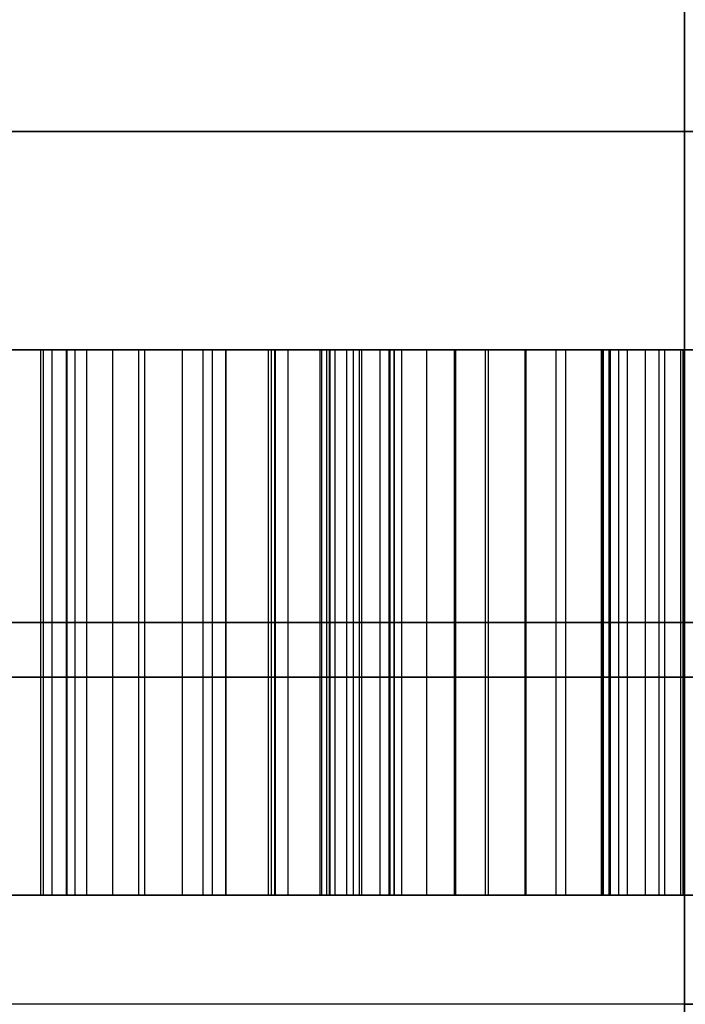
# Model space of a CAD drawing. Header units: millimetres. Extents: x -105 to 152, y -114 to 65.
# Tile 135 of 256: x 118.271 to 118.576, y -96.2 to -95.749. Entities that reach past the tile are written whole.
import ezdxf

# ---------------------------------------------------------------- set-up
doc = ezdxf.new("R2010")
doc.units = ezdxf.units.MM
doc.layers.add('Layer 01', color=7, linetype='Continuous', true_color=0x000000)

msp = doc.modelspace()

# ---------------------------------------------------------------- linework, layer by layer
at = {"layer": 'Layer 01'}
for p, q in [((118.57604, -83.4, 6.45), (118.57604, -111.4, 6.45)), ((118.57604, -96.7, 19.75), (118.57604, -93.8, 19.75)), ((118.57604, -96.7, 17.25), (118.57604, -93.8, 17.25)), ((118.57604, -93.9, 31.925), (118.57604, -113.9, 31.925)), ((118.57604, -99.21, 34.35595), (118.57604, -94.9, 34.35595)), ((118.57604, -98.71802, 2.64405), (118.57604, -94.9, 2.64405)), ((118.32604, -96.15, 7.85559), (118.32604, -95.9, 7.85559)), ((118.81941, -95.9, 9.16204), (118.40917, -95.9, 9.16204)), ((118.44309, -95.9, 27.69305), (118.44309, -96.15, 27.69305)), ((118.57604, -96.15, 8.2886), (118.57604, -95.9, 8.2886)), ((118.57604, -95.9, 29.65), (118.57604, -95.9, 27.88708)), ((118.57604, -95.9, 27.66907), (118.57604, -95.9, 25.81)), ((118.57604, -95.9, 22.31), (118.57604, -95.9, 20.75)), ((118.57604, -95.9, 16.25), (118.57604, -95.9, 14.69)), ((118.57604, -95.9, 11.19), (118.57604, -95.9, 9.64727)), ((118.57604, -95.9, 8.67682), (118.57604, -95.9, 8.2886)), ((118.57604, -95.9, 7.42258), (118.57604, -95.9, 7.35)), ((119.07604, -96.025, 8.2886), (118.07604, -96.025, 8.2886)), ((118.57604, -96.025, 7.42258), (118.07604, -96.025, 8.2886)), ((118.44309, -96.025, 27.66907), (118.78594, -96.025, 27.66907)), ((118.44309, -96.025, 27.71702), (118.44309, -96.025, 27.66907)), ((118.57604, -96.025, 7.42258), (119.07604, -96.025, 8.2886)), ((118.28097, -96.15, 9.16204), (118.40917, -96.15, 9.16204)), ((118.82604, -96.15, 7.85559), (118.32604, -96.15, 7.85559)), ((118.39443, -96.15, 28.31934), (118.57595, -96.15, 28.31934)), ((118.57604, -96.15, 8.2886), (118.57604, -96.15, 7.42258))]:
    msp.add_line(p, q, dxfattribs=at)
at = {"layer": 'Layer 01', "extrusion": (-1.07998e-16, 1, -3.78956e-15)}
msp.add_arc((-118.57604, 18.5, -95.8), 11.25, 270, 90, dxfattribs=at)
at = {"layer": 'Layer 01', "extrusion": (1.07998e-16, -1, 3.78956e-15)}
msp.add_arc((118.57604, 18.5, 95.8), 11.25, 270, 90, dxfattribs=at)
at = {"layer": 'Layer 01', "extrusion": (-1.07998e-16, 1, -3.82355e-15)}
for start, end in [(270, 90), (90, 270)]:
    msp.add_arc((-118.57604, 18.5, -95.9), 11.15, start, end, dxfattribs=at)
at = {"layer": 'Layer 01', "extrusion": (1.07998e-16, -1, 6.31594e-15)}
msp.add_arc((118.57604, 18.5, 95.9), 2.25, 90, 270, dxfattribs=at)
at = {"layer": 'Layer 01', "extrusion": (1.07998e-16, -1, 4.38497e-31)}
msp.add_arc((118.57604, 24.06, 95.9), 1.75, 90, 270, dxfattribs=at)
at = {"layer": 'Layer 01', "extrusion": (1.07998e-16, -1, 4.06024e-15)}
msp.add_arc((118.57604, 12.94, 95.9), 1.75, 90, 270, dxfattribs=at)
at = {"layer": 'Layer 01', "extrusion": (1.07998e-16, -1, -4.06024e-15)}
msp.add_arc((118.57604, 12.94, 95.9), 1.75, 270, 90, dxfattribs=at)
at = {"layer": 'Layer 01', "extrusion": (1.07998e-16, -1, 3.15797e-15)}
msp.add_arc((118.57604, 18.5, 95.9), 2.25, 270, 90, dxfattribs=at)
at = {"layer": 'Layer 01', "extrusion": (1.07998e-16, -1, -4.38497e-31)}
msp.add_arc((118.57604, 24.06, 95.9), 1.75, 270, 90, dxfattribs=at)
at = {"layer": 'Layer 01', "extrusion": (0, 1, 0)}
for centre, radius, start, end in [((-118.57604, 18.5, -96.05), 2.25, 270, 90), ((-118.57604, 24.06, -96.05), 1.75, 270, 90), ((-118.57604, 12.94, -96.05), 1.75, 270, 90), ((-118.57604, 12.94, -96.05), 1.75, 90, 270), ((-118.57604, 18.5, -96.05), 2.25, 90, 270), ((-118.57604, 24.06, -96.05), 1.75, 90, 270), ((-118.57604, 12.94, -96.2), 1.75, 180, 270)]:
    msp.add_arc(centre, radius, start, end, dxfattribs=at)
at = {"layer": 'Layer 01', "extrusion": (6.31594e-15, -1, 1.26319e-14)}
msp.add_arc((118.57604, 18.5, 96.2), 2.25, 90, 180, dxfattribs=at)
at = {"layer": 'Layer 01', "extrusion": (-6.31594e-15, 1, 9.97276e-30)}
msp.add_arc((-118.57604, 18.5, -96.2), 2.25, 270, 0, dxfattribs=at)
at = {"layer": 'Layer 01', "extrusion": (-8.12049e-15, -1, 0)}
msp.add_arc((118.57604, 24.06, 96.2), 1.75, 90, 180, dxfattribs=at)
at = {"layer": 'Layer 01', "extrusion": (0, -1, 0)}
msp.add_arc((118.57604, 12.94, 96.2), 1.75, 90, 180, dxfattribs=at)
at = {"layer": 'Layer 01', "extrusion": (-1.1511e-14, 1, -3.3905e-15)}
for centre, start, end in [((-118.57604, 24.06, -96.2), 270, 0), ((-118.57604, 12.94, -96.2), 270, 0), ((-118.57604, 24.06, -96.2), 90, 180)]:
    msp.add_arc(centre, 1.75, start, end, dxfattribs=at)
at = {"layer": 'Layer 01', "extrusion": (-3.3905e-15, 1, -3.3905e-15)}
msp.add_arc((-118.57604, 12.94, -96.2), 1.75, 90, 180, dxfattribs=at)
at = {"layer": 'Layer 01', "extrusion": (6.31594e-15, 1, -6.31594e-15)}
msp.add_arc((-118.57604, 18.5, -96.2), 2.25, 180, 270, dxfattribs=at)
at = {"layer": 'Layer 01', "extrusion": (9.24137e-15, 1, -3.3905e-15)}
msp.add_arc((-118.57604, 18.5, -96.2), 2.25, 90, 180, dxfattribs=at)
at = {"layer": 'Layer 01', "extrusion": (1.77288e-15, 1, -9.89337e-15)}
msp.add_arc((-118.57604, 24.06, -96.2), 1.75, 180, 270, dxfattribs=at)
at = {"layer": 'Layer 01'}
for points, degree in [([(118.57604, -93.25, 13.69), (118.57604, -99.925, 13.69), (118.57604, -106.6, 13.69)], 2), ([(118.57604, -106.6, 12.19), (118.57604, -99.925, 12.19), (118.57604, -93.25, 12.19)], 2), ([(118.57604, -93.35, 12.14), (118.57604, -95.025, 12.14), (118.57604, -96.7, 12.14)], 2), ([(118.57604, -96.7, 13.74), (118.57604, -95.025, 13.74), (118.57604, -93.35, 13.74)], 2), ([(118.57604, -93.35, 23.26), (118.57604, -95.025, 23.26), (118.57604, -96.7, 23.26)], 2), ([(118.57604, -96.7, 24.86), (118.57604, -95.025, 24.86), (118.57604, -93.35, 24.86)], 2), ([(118.57604, -95.8, 7.25), (118.57604, -95.25, 7.25), (118.57604, -94.7, 7.25)], 2), ([(118.57604, -94.7, 29.75), (118.57604, -95.25, 29.75), (118.57604, -95.8, 29.75)], 2), ([(118.57604, -95.9, 7.35), (118.57604, -95.85, 7.3), (118.57604, -95.8, 7.25)], 2), ([(118.57604, -95.8, 29.75), (118.57604, -95.85, 29.7), (118.57604, -95.9, 29.65)], 2), ([(118.42721, -95.9, 27.83669), (118.32805, -95.9, 27.71139), (118.20704, -95.9, 27.64839), (118.06363, -95.9, 27.64839)], 3), ([(118.0696, -95.9, 28.9903), (118.2048, -95.9, 28.9903), (118.32282, -95.9, 28.93293), (118.42441, -95.9, 28.81821)], 3), ([(118.07604, -95.9, 8.2886), (118.57604, -95.9, 8.2886), (119.07604, -95.9, 8.2886)], 2), ([(118.57604, -95.9, 7.42258), (118.32604, -95.9, 7.85559), (118.07604, -95.9, 8.2886)], 2), ([(118.28095, -95.9, 9.16304), (118.28095, -96.025, 9.16304), (118.28095, -96.15, 9.16304)], 2), ([(118.28236, -96.15, 9.22093), (118.28236, -96.025, 9.22093), (118.28236, -95.9, 9.22093)], 2), ([(118.28236, -96.15, 9.10474), (118.28236, -96.025, 9.10474), (118.28236, -95.9, 9.10474)], 2), ([(118.28636, -96.15, 9.27522), (118.28636, -96.025, 9.27522), (118.28636, -95.9, 9.27522)], 2), ([(118.28636, -96.15, 9.05026), (118.28636, -96.025, 9.05026), (118.28636, -95.9, 9.05026)], 2), ([(118.29297, -96.15, 9.3259), (118.29297, -96.025, 9.3259), (118.29297, -95.9, 9.3259)], 2), ([(118.29297, -96.15, 8.99918), (118.29297, -96.025, 8.99918), (118.29297, -95.9, 8.99918)], 2), ([(118.29316, -96.15, 27.88513), (118.29316, -96.025, 27.88513), (118.29316, -95.9, 27.88513)], 2), ([(118.29691, -96.15, 28.73851), (118.29691, -96.025, 28.73851), (118.29691, -95.9, 28.73851)], 2), ([(118.30219, -96.15, 9.37297), (118.30219, -96.025, 9.37297), (118.30219, -95.9, 9.37297)], 2), ([(118.30219, -96.15, 8.9519), (118.30219, -96.025, 8.9519), (118.30219, -95.9, 8.9519)], 2), ([(118.31421, -96.15, 9.41644), (118.31421, -96.025, 9.41644), (118.31421, -95.9, 9.41644)], 2), ([(118.31421, -96.15, 8.90823), (118.31421, -96.025, 8.90823), (118.31421, -95.9, 8.90823)], 2), ([(118.32883, -96.15, 9.45651), (118.32883, -96.025, 9.45651), (118.32883, -95.9, 9.45651)], 2), ([(118.32883, -96.15, 8.86817), (118.32883, -96.025, 8.86817), (118.32883, -95.9, 8.86817)], 2), ([(118.34606, -96.15, 9.49277), (118.34606, -96.025, 9.49277), (118.34606, -95.9, 9.49277)], 2), ([(118.34606, -96.15, 8.83171), (118.34606, -96.025, 8.83171), (118.34606, -95.9, 8.83171)], 2), ([(118.35555, -96.15, 28.01698), (118.35555, -96.025, 28.01698), (118.35555, -95.9, 28.01698)], 2), ([(118.35983, -96.15, 28.59159), (118.35983, -96.025, 28.59159), (118.35983, -95.9, 28.59159)], 2), ([(118.36589, -96.15, 9.52542), (118.36589, -96.025, 9.52542), (118.36589, -95.9, 9.52542)], 2), ([(118.36609, -96.15, 8.79886), (118.36609, -96.025, 8.79886), (118.36609, -95.9, 8.79886)], 2), ([(118.3854, -96.15, 28.15298), (118.3854, -96.025, 28.15298), (118.3854, -95.9, 28.15298)], 2), ([(118.38682, -96.15, 28.44905), (118.38682, -96.025, 28.44905), (118.38682, -95.9, 28.44905)], 2), ([(118.38833, -96.15, 9.55446), (118.38833, -96.025, 9.55446), (118.38833, -95.9, 9.55446)], 2), ([(118.38873, -96.15, 8.76981), (118.38873, -96.025, 8.76981), (118.38873, -95.9, 8.76981)], 2), ([(118.39453, -96.15, 28.301), (118.39453, -96.025, 28.301), (118.39453, -95.9, 28.301)], 2), ([(118.40916, -96.15, 9.16304), (118.40916, -96.025, 9.16304), (118.40916, -95.9, 9.16304)], 2), ([(118.40996, -96.15, 9.21011), (118.40996, -96.025, 9.21011), (118.40996, -95.9, 9.21011)], 2), ([(118.40996, -96.15, 9.11576), (118.40996, -96.025, 9.11576), (118.40996, -95.9, 9.11576)], 2), ([(118.41216, -96.15, 9.25378), (118.41216, -96.025, 9.25378), (118.41216, -95.9, 9.25378)], 2), ([(118.41216, -96.15, 9.07189), (118.41216, -96.025, 9.07189), (118.41216, -95.9, 9.07189)], 2), ([(118.41337, -96.15, 9.5795), (118.41337, -96.025, 9.5795), (118.41337, -95.9, 9.5795)], 2), ([(118.41377, -96.15, 8.74457), (118.41377, -96.025, 8.74457), (118.41377, -95.9, 8.74457)], 2), ([(118.41597, -96.15, 9.29425), (118.41597, -96.025, 9.29425), (118.41597, -95.9, 9.29425)], 2), ([(118.41597, -96.15, 9.03143), (118.41597, -96.025, 9.03143), (118.41597, -95.9, 9.03143)], 2), ([(118.42138, -96.15, 9.33131), (118.42138, -96.025, 9.33131), (118.42138, -95.9, 9.33131)], 2), ([(118.42138, -96.15, 8.99417), (118.42138, -96.025, 8.99417), (118.42138, -95.9, 8.99417)], 2), ([(118.42441, -96.15, 28.81821), (118.42441, -96.025, 28.81821), (118.42441, -95.9, 28.81821)], 2), ([(118.42441, -95.9, 28.81821), (118.526, -95.9, 28.70348), (118.57604, -95.9, 28.54174), (118.57604, -95.9, 28.33486)], 3), ([(118.42721, -96.15, 27.83669), (118.42721, -96.025, 27.83669), (118.42721, -95.9, 27.83669)], 2), ([(118.57604, -95.9, 28.33486), (118.57604, -95.9, 28.12798), (118.52674, -95.9, 27.96247), (118.42721, -95.9, 27.83669)], 3), ([(118.42819, -96.15, 9.36496), (118.42819, -96.025, 9.36496), (118.42819, -95.9, 9.36496)], 2), ([(118.42819, -96.15, 8.96031), (118.42819, -96.025, 8.96031), (118.42819, -95.9, 8.96031)], 2), ([(118.4366, -96.15, 9.39521), (118.4366, -96.025, 9.39521), (118.4366, -95.9, 9.39521)], 2), ([(118.4366, -96.15, 8.92987), (118.4366, -96.025, 8.92987), (118.4366, -95.9, 8.92987)], 2), ([(118.44081, -96.15, 9.60094), (118.44081, -96.025, 9.60094), (118.44081, -95.9, 9.60094)], 2), ([(118.44121, -96.15, 8.72333), (118.44121, -96.025, 8.72333), (118.44121, -95.9, 8.72333)], 2), ([(118.44309, -95.9, 27.66907), (118.44309, -96.025, 27.66907), (118.44309, -96.15, 27.66907)], 2), ([(118.78594, -95.9, 27.66907), (118.61451, -95.9, 27.66907), (118.44309, -95.9, 27.66907)], 2), ([(118.44309, -96.15, 27.71702), (118.44309, -96.025, 27.71702), (118.44309, -95.9, 27.71702)], 2), ([(118.44309, -95.9, 27.71702), (118.45861, -95.9, 27.7192), (118.48653, -95.9, 27.72525), (118.5185, -95.9, 27.73807), (118.53465, -95.9, 27.74864), (118.54152, -95.9, 27.75422)], 3), ([(118.44309, -95.9, 27.66907), (118.44309, -95.9, 27.69305), (118.44309, -95.9, 27.71702)], 2), ([(118.44662, -96.15, 9.42225), (118.44662, -96.025, 9.42225), (118.44662, -95.9, 9.42225)], 2), ([(118.44662, -96.15, 8.90262), (118.44662, -96.025, 8.90262), (118.44662, -95.9, 8.90262)], 2), ([(118.45804, -96.15, 9.44589), (118.45804, -96.025, 9.44589), (118.45804, -95.9, 9.44589)], 2), ([(118.45804, -96.15, 8.87878), (118.45804, -96.025, 8.87878), (118.45804, -95.9, 8.87878)], 2), ([(118.47066, -96.15, 9.61837), (118.47066, -96.025, 9.61837), (118.47066, -95.9, 9.61837)], 2), ([(118.47106, -96.15, 8.70591), (118.47106, -96.025, 8.70591), (118.47106, -95.9, 8.70591)], 2), ([(118.47126, -96.15, 9.46652), (118.47126, -96.025, 9.46652), (118.47126, -95.9, 9.46652)], 2), ([(118.47126, -96.15, 8.85795), (118.47126, -96.025, 8.85795), (118.47126, -95.9, 8.85795)], 2), ([(118.48488, -96.15, 27.72588), (118.48488, -96.025, 27.72588), (118.48488, -95.9, 27.72588)], 2), ([(118.48628, -96.15, 9.48435), (118.48628, -96.025, 9.48435), (118.48628, -95.9, 9.48435)], 2), ([(118.48628, -96.15, 8.84012), (118.48628, -96.025, 8.84012), (118.48628, -95.9, 8.84012)], 2), ([(118.50311, -96.15, 9.49958), (118.50311, -96.025, 9.49958), (118.50311, -95.9, 9.49958)], 2), ([(118.50311, -96.15, 8.8249), (118.50311, -96.025, 8.8249), (118.50311, -95.9, 8.8249)], 2), ([(118.50311, -96.15, 9.63179), (118.50311, -96.025, 9.63179), (118.50311, -95.9, 9.63179)], 2), ([(118.50351, -96.15, 8.69228), (118.50351, -96.025, 8.69228), (118.50351, -95.9, 8.69228)], 2), ([(118.51721, -96.15, 27.73858), (118.51721, -96.025, 27.73858), (118.51721, -95.9, 27.73858)], 2), ([(118.52174, -96.15, 9.5118), (118.52174, -96.025, 9.5118), (118.52174, -95.9, 9.5118)], 2), ([(118.52174, -96.15, 8.81248), (118.52174, -96.025, 8.81248), (118.52174, -95.9, 8.81248)], 2), ([(118.53797, -96.15, 9.6414), (118.53797, -96.025, 9.6414), (118.53797, -95.9, 9.6414)], 2), ([(118.53832, -96.15, 28.61109), (118.53832, -96.025, 28.61109), (118.53832, -95.9, 28.61109)], 2), ([(118.53837, -96.15, 8.68267), (118.53837, -96.025, 8.68267), (118.53837, -95.9, 8.68267)], 2), ([(118.53895, -96.15, 28.05536), (118.53895, -96.025, 28.05536), (118.53895, -95.9, 28.05536)], 2), ([(118.54152, -96.15, 27.75422), (118.54152, -96.025, 27.75422), (118.54152, -95.9, 27.75422)], 2), ([(118.54152, -95.9, 27.75422), (118.54464, -95.9, 27.75681), (118.54735, -95.9, 27.75982), (118.5499, -95.9, 27.76297)], 3), ([(118.54217, -96.15, 9.52141), (118.54217, -96.025, 9.52141), (118.54217, -95.9, 9.52141)], 2), ([(118.54217, -96.15, 8.80266), (118.54217, -96.025, 8.80266), (118.54217, -95.9, 8.80266)], 2), ([(118.54592, -96.15, 27.75838), (118.54592, -96.025, 27.75838), (118.54592, -95.9, 27.75838)], 2), ([(118.5499, -96.15, 27.76297), (118.5499, -96.025, 27.76297), (118.5499, -95.9, 27.76297)], 2), ([(118.55811, -96.15, 27.77787), (118.55811, -96.025, 27.77787), (118.55811, -95.9, 27.77787)], 2), ([(118.56441, -96.15, 9.52842), (118.56441, -96.025, 9.52842), (118.56441, -95.9, 9.52842)], 2), ([(118.56441, -96.15, 8.79585), (118.56441, -96.025, 8.79585), (118.56441, -95.9, 8.79585)], 2), ([(118.56697, -96.15, 27.80631), (118.56697, -96.025, 27.80631), (118.56697, -95.9, 27.80631)], 2), ([(118.57442, -96.15, 27.8596), (118.57442, -96.025, 27.8596), (118.57442, -95.9, 27.8596)], 2), ([(118.57543, -96.15, 9.64721), (118.57543, -96.025, 9.64721), (118.57543, -95.9, 9.64721)], 2), ([(118.57563, -96.15, 8.67686), (118.57563, -96.025, 8.67686), (118.57563, -95.9, 8.67686)], 2), ([(118.57604, -96.2, 11.19), (118.57604, -96.05, 11.19), (118.57604, -95.9, 11.19)], 2), ([(118.57604, -95.9, 14.69), (118.57604, -96.05, 14.69), (118.57604, -96.2, 14.69)], 2), ([(118.57604, -96.2, 16.25), (118.57604, -96.05, 16.25), (118.57604, -95.9, 16.25)], 2), ([(118.57604, -95.9, 20.75), (118.57604, -96.05, 20.75), (118.57604, -96.2, 20.75)], 2), ([(118.57604, -96.2, 22.31), (118.57604, -96.05, 22.31), (118.57604, -95.9, 22.31)], 2), ([(118.57604, -95.9, 25.81), (118.57604, -96.05, 25.81), (118.57604, -96.2, 25.81)], 2), ([(118.57604, -95.9, 7.42258), (118.57604, -96.025, 7.42258), (118.57604, -96.15, 7.42258)], 2), ([(119.07604, -95.9, 8.2886), (118.82604, -95.9, 7.85559), (118.57604, -95.9, 7.42258)], 2), ([(118.57604, -96.15, 28.33486), (118.57604, -96.025, 28.33486), (118.57604, -95.9, 28.33486)], 2), ([(118.06363, -96.025, 27.64839), (118.20704, -96.025, 27.64839), (118.32805, -96.025, 27.71139), (118.42721, -96.025, 27.83669)], 3), ([(118.42441, -96.025, 28.81821), (118.32282, -96.025, 28.93293), (118.2048, -96.025, 28.9903), (118.0696, -96.025, 28.9903)], 3), ([(118.57604, -96.025, 28.33486), (118.57604, -96.025, 28.54174), (118.526, -96.025, 28.70348), (118.42441, -96.025, 28.81821)], 3), ([(118.42721, -96.025, 27.83669), (118.52674, -96.025, 27.96247), (118.57604, -96.025, 28.12798), (118.57604, -96.025, 28.33486)], 3), ([(118.54152, -96.025, 27.75422), (118.53465, -96.025, 27.74864), (118.5185, -96.025, 27.73807), (118.48653, -96.025, 27.72525), (118.45861, -96.025, 27.7192), (118.44309, -96.025, 27.71702)], 3), ([(118.5499, -96.025, 27.76297), (118.54735, -96.025, 27.75982), (118.54464, -96.025, 27.75681), (118.54152, -96.025, 27.75422)], 3), ([(118.06363, -96.15, 27.64839), (118.20704, -96.15, 27.64839), (118.32805, -96.15, 27.71139), (118.42721, -96.15, 27.83669)], 3), ([(118.42441, -96.15, 28.81821), (118.32282, -96.15, 28.93293), (118.2048, -96.15, 28.9903), (118.0696, -96.15, 28.9903)], 3), ([(118.07604, -96.15, 8.2886), (118.57604, -96.15, 8.2886), (119.07604, -96.15, 8.2886)], 2), ([(118.57604, -96.15, 7.42258), (118.32604, -96.15, 7.85559), (118.07604, -96.15, 8.2886)], 2), ([(118.57604, -96.15, 28.33486), (118.57604, -96.15, 28.54174), (118.526, -96.15, 28.70348), (118.42441, -96.15, 28.81821)], 3), ([(118.42721, -96.15, 27.83669), (118.52674, -96.15, 27.96247), (118.57604, -96.15, 28.12798), (118.57604, -96.15, 28.33486)], 3), ([(118.44309, -96.15, 27.71702), (118.44309, -96.15, 27.69305), (118.44309, -96.15, 27.66907)], 2), ([(118.44309, -96.15, 27.66907), (118.61451, -96.15, 27.66907), (118.78594, -96.15, 27.66907)], 2), ([(118.54152, -96.15, 27.75422), (118.53465, -96.15, 27.74864), (118.5185, -96.15, 27.73807), (118.48653, -96.15, 27.72525), (118.45861, -96.15, 27.7192), (118.44309, -96.15, 27.71702)], 3), ([(118.5499, -96.15, 27.76297), (118.54735, -96.15, 27.75982), (118.54464, -96.15, 27.75681), (118.54152, -96.15, 27.75422)], 3), ([(119.07604, -96.15, 8.2886), (118.82604, -96.15, 7.85559), (118.57604, -96.15, 7.42258)], 2)]:
    msp.add_open_spline(points, degree=degree, dxfattribs=at)
for points, knots in [([(118.29691, -95.9, 28.73851), (118.27647, -95.9, 28.77144), (118.25142, -95.9, 28.8023), (118.19457, -95.9, 28.84992), (118.16269, -95.9, 28.86798), (118.09575, -95.9, 28.8904), (118.05997, -95.9, 28.89532), (118.02478, -95.9, 28.89532)], [-1, -1, -1, -1, -0.645803, -0.645803, -0.321358, -0.321358, 0, 0, 0, 0]), ([(118.04495, -95.9, 27.73302), (118.07031, -95.9, 27.73302), (118.09598, -95.9, 27.73658), (118.14819, -95.9, 27.75236), (118.17487, -95.9, 27.76603), (118.23612, -95.9, 27.81029), (118.26746, -95.9, 27.84652), (118.29316, -95.9, 27.88513)], [-1, -1, -1, -1, -0.750092, -0.750092, -0.461566, -0.461566, 0, 0, 0, 0]), ([(118.61529, -95.9, 9.64922), (118.60198, -95.9, 9.64884), (118.57603, -95.9, 9.6481), (118.53839, -95.9, 9.6422), (118.50321, -95.9, 9.63259), (118.47047, -95.9, 9.61918), (118.44028, -95.9, 9.60155), (118.41277, -95.9, 9.57988), (118.38743, -95.9, 9.55468), (118.36505, -95.9, 9.52538), (118.34516, -95.9, 9.49251), (118.3279, -95.9, 9.45599), (118.31343, -95.9, 9.41583), (118.30136, -95.9, 9.37218), (118.2923, -95.9, 9.32494), (118.28578, -95.9, 9.27416), (118.28174, -95.9, 9.21979), (118.28122, -95.9, 9.18234), (118.28095, -95.9, 9.16304)], [-1, -1, -1, -1, -0.940259, -0.883521, -0.829402, -0.776839, -0.725107, -0.672987, -0.619984, -0.56505, -0.50787, -0.447786, -0.383951, -0.316447, -0.24465, -0.168151, -0.086676, 0, 0, 0, 0]), ([(118.28095, -95.9, 9.16304), (118.28122, -95.9, 9.1436), (118.28173, -95.9, 9.10595), (118.2858, -95.9, 9.05125), (118.29228, -95.9, 9.0002), (118.30138, -95.9, 8.9527), (118.31338, -95.9, 8.90889), (118.32796, -95.9, 8.86865), (118.34514, -95.9, 8.83192), (118.36518, -95.9, 8.7989), (118.38792, -95.9, 8.76967), (118.41303, -95.9, 8.74416), (118.44076, -95.9, 8.72274), (118.4709, -95.9, 8.70513), (118.50356, -95.9, 8.69143), (118.53873, -95.9, 8.68192), (118.57623, -95.9, 8.67597), (118.60205, -95.9, 8.67523), (118.61529, -95.9, 8.67486)], [-1, -1, -1, -1, -0.912941, -0.831371, -0.754469, -0.682557, -0.614932, -0.551255, -0.491051, -0.433602, -0.378621, -0.325538, -0.273731, -0.222127, -0.16958, -0.115596, -0.059294, 0, 0, 0, 0]), ([(118.29316, -95.9, 27.88513), (118.32009, -95.9, 27.92558), (118.34059, -95.9, 27.97065), (118.36979, -95.9, 28.06108), (118.37931, -95.9, 28.10692), (118.39188, -95.9, 28.20197), (118.39453, -95.9, 28.25156), (118.39453, -95.9, 28.301)], [-1, -1, -1, -1, -0.662676, -0.662676, -0.341551, -0.341551, 0, 0, 0, 0]), ([(118.39453, -95.9, 28.301), (118.39453, -95.9, 28.35043), (118.3923, -95.9, 28.39996), (118.38145, -95.9, 28.49717), (118.37293, -95.9, 28.54513), (118.34536, -95.9, 28.64295), (118.32498, -95.9, 28.69327), (118.29691, -95.9, 28.73851)], [-1, -1, -1, -1, -0.673581, -0.673581, -0.353632, -0.353632, 0, 0, 0, 0]), ([(118.40916, -95.9, 9.16304), (118.40932, -95.9, 9.17873), (118.40963, -95.9, 9.209), (118.4118, -95.9, 9.25278), (118.4155, -95.9, 9.29323), (118.42091, -95.9, 9.33033), (118.42757, -95.9, 9.3641), (118.43594, -95.9, 9.39453), (118.4459, -95.9, 9.42162), (118.45729, -95.9, 9.44563), (118.4706, -95.9, 9.46652), (118.48578, -95.9, 9.48454), (118.50262, -95.9, 9.49999), (118.52158, -95.9, 9.5123), (118.54222, -95.9, 9.52197), (118.56461, -95.9, 9.52907), (118.58891, -95.9, 9.53302), (118.60566, -95.9, 9.53356), (118.61429, -95.9, 9.53383)], [-1, -1, -1, -1, -0.901638, -0.810289, -0.725379, -0.647137, -0.575403, -0.509811, -0.449563, -0.39472, -0.343525, -0.294817, -0.24741, -0.200864, -0.153687, -0.104979, -0.054066, 0, 0, 0, 0]), ([(118.61429, -95.9, 8.79024), (118.60565, -95.9, 8.79049), (118.58888, -95.9, 8.79096), (118.56468, -95.9, 8.79535), (118.54213, -95.9, 8.80199), (118.52158, -95.9, 8.81201), (118.50267, -95.9, 8.82449), (118.48578, -95.9, 8.83993), (118.47054, -95.9, 8.85798), (118.4573, -95.9, 8.87906), (118.4459, -95.9, 8.90326), (118.43594, -95.9, 8.93055), (118.42757, -95.9, 8.96118), (118.42091, -95.9, 8.99514), (118.41551, -95.9, 9.03238), (118.41179, -95.9, 9.07296), (118.40963, -95.9, 9.11687), (118.40932, -95.9, 9.14728), (118.40916, -95.9, 9.16304)], [-1, -1, -1, -1, -0.946125, -0.895322, -0.84691, -0.79972, -0.753108, -0.705869, -0.657333, -0.605966, -0.550941, -0.490515, -0.424752, -0.352864, -0.274484, -0.189874, -0.098431, 0, 0, 0, 0]), ([(118.5499, -95.9, 27.76297), (118.55252, -95.9, 27.76607), (118.55548, -95.9, 27.77178), (118.56205, -95.9, 27.78698), (118.56479, -95.9, 27.79662), (118.57089, -95.9, 27.82381), (118.57301, -95.9, 27.84172), (118.57622, -95.9, 27.88223), (118.57679, -95.9, 27.90497), (118.57679, -95.9, 27.92768)], [-0.9512095, -0.9512095, -0.9512095, -0.9512095, -0.8407238, -0.8407238, -0.6755488, -0.6755488, -0.3773131, -0.3773131, 0, 0, 0, 0]), ([(118.02478, -96.025, 28.89532), (118.05997, -96.025, 28.89532), (118.09575, -96.025, 28.8904), (118.16269, -96.025, 28.86798), (118.19457, -96.025, 28.84992), (118.25142, -96.025, 28.8023), (118.27647, -96.025, 28.77144), (118.29691, -96.025, 28.73851)], [0, 0, 0, 0, 0.321358, 0.321358, 0.645803, 0.645803, 1, 1, 1, 1]), ([(118.29316, -96.025, 27.88513), (118.26746, -96.025, 27.84652), (118.23612, -96.025, 27.81029), (118.17487, -96.025, 27.76603), (118.14819, -96.025, 27.75236), (118.09598, -96.025, 27.73658), (118.07031, -96.025, 27.73302), (118.04495, -96.025, 27.73302)], [0, 0, 0, 0, 0.461566, 0.461566, 0.750092, 0.750092, 1, 1, 1, 1]), ([(118.28095, -96.025, 9.16304), (118.28122, -96.025, 9.18234), (118.28174, -96.025, 9.21979), (118.28578, -96.025, 9.27416), (118.2923, -96.025, 9.32494), (118.30136, -96.025, 9.37218), (118.31343, -96.025, 9.41583), (118.3279, -96.025, 9.45599), (118.34516, -96.025, 9.49251), (118.36505, -96.025, 9.52538), (118.38743, -96.025, 9.55468), (118.41277, -96.025, 9.57988), (118.44028, -96.025, 9.60155), (118.47047, -96.025, 9.61918), (118.50321, -96.025, 9.63259), (118.53839, -96.025, 9.6422), (118.57603, -96.025, 9.6481), (118.60198, -96.025, 9.64884), (118.61529, -96.025, 9.64922)], [0, 0, 0, 0, 0.086676, 0.168151, 0.24465, 0.316447, 0.383951, 0.447786, 0.50787, 0.56505, 0.619984, 0.672987, 0.725107, 0.776839, 0.829402, 0.883521, 0.940259, 1, 1, 1, 1]), ([(118.61529, -96.025, 8.67486), (118.60205, -96.025, 8.67523), (118.57623, -96.025, 8.67597), (118.53873, -96.025, 8.68192), (118.50356, -96.025, 8.69143), (118.4709, -96.025, 8.70513), (118.44076, -96.025, 8.72274), (118.41303, -96.025, 8.74416), (118.38792, -96.025, 8.76967), (118.36518, -96.025, 8.7989), (118.34514, -96.025, 8.83192), (118.32796, -96.025, 8.86865), (118.31338, -96.025, 8.90889), (118.30138, -96.025, 8.9527), (118.29228, -96.025, 9.0002), (118.2858, -96.025, 9.05125), (118.28173, -96.025, 9.10595), (118.28122, -96.025, 9.1436), (118.28095, -96.025, 9.16304)], [0, 0, 0, 0, 0.059294, 0.115596, 0.16958, 0.222127, 0.273731, 0.325538, 0.378621, 0.433602, 0.491051, 0.551255, 0.614932, 0.682557, 0.754469, 0.831371, 0.912941, 1, 1, 1, 1]), ([(118.39453, -96.025, 28.301), (118.39453, -96.025, 28.25156), (118.39188, -96.025, 28.20197), (118.37931, -96.025, 28.10692), (118.36979, -96.025, 28.06108), (118.34059, -96.025, 27.97065), (118.32009, -96.025, 27.92558), (118.29316, -96.025, 27.88513)], [0, 0, 0, 0, 0.341551, 0.341551, 0.662676, 0.662676, 1, 1, 1, 1]), ([(118.29691, -96.025, 28.73851), (118.32498, -96.025, 28.69327), (118.34536, -96.025, 28.64295), (118.37293, -96.025, 28.54513), (118.38145, -96.025, 28.49717), (118.3923, -96.025, 28.39996), (118.39453, -96.025, 28.35043), (118.39453, -96.025, 28.301)], [0, 0, 0, 0, 0.353632, 0.353632, 0.673581, 0.673581, 1, 1, 1, 1]), ([(118.61429, -96.025, 9.53383), (118.60566, -96.025, 9.53356), (118.58891, -96.025, 9.53302), (118.56461, -96.025, 9.52907), (118.54222, -96.025, 9.52197), (118.52158, -96.025, 9.5123), (118.50262, -96.025, 9.49999), (118.48578, -96.025, 9.48454), (118.4706, -96.025, 9.46652), (118.45729, -96.025, 9.44563), (118.4459, -96.025, 9.42162), (118.43594, -96.025, 9.39453), (118.42757, -96.025, 9.3641), (118.42091, -96.025, 9.33033), (118.4155, -96.025, 9.29323), (118.4118, -96.025, 9.25278), (118.40963, -96.025, 9.209), (118.40932, -96.025, 9.17873), (118.40916, -96.025, 9.16304)], [0, 0, 0, 0, 0.054066, 0.104979, 0.153687, 0.200864, 0.24741, 0.294817, 0.343525, 0.39472, 0.449563, 0.509811, 0.575403, 0.647137, 0.725379, 0.810289, 0.901638, 1, 1, 1, 1]), ([(118.40916, -96.025, 9.16304), (118.40932, -96.025, 9.14728), (118.40963, -96.025, 9.11687), (118.41179, -96.025, 9.07296), (118.41551, -96.025, 9.03238), (118.42091, -96.025, 8.99514), (118.42757, -96.025, 8.96118), (118.43594, -96.025, 8.93055), (118.4459, -96.025, 8.90326), (118.4573, -96.025, 8.87906), (118.47054, -96.025, 8.85798), (118.48578, -96.025, 8.83993), (118.50267, -96.025, 8.82449), (118.52158, -96.025, 8.81201), (118.54213, -96.025, 8.80199), (118.56468, -96.025, 8.79535), (118.58888, -96.025, 8.79096), (118.60565, -96.025, 8.79049), (118.61429, -96.025, 8.79024)], [0, 0, 0, 0, 0.098431, 0.189874, 0.274484, 0.352864, 0.424752, 0.490515, 0.550941, 0.605966, 0.657333, 0.705869, 0.753108, 0.79972, 0.84691, 0.895322, 0.946125, 1, 1, 1, 1]), ([(118.57679, -96.025, 27.92768), (118.57679, -96.025, 27.90497), (118.57622, -96.025, 27.88223), (118.57301, -96.025, 27.84172), (118.57089, -96.025, 27.82381), (118.56479, -96.025, 27.79662), (118.56205, -96.025, 27.78698), (118.55548, -96.025, 27.77178), (118.55252, -96.025, 27.76607), (118.5499, -96.025, 27.76297)], [0, 0, 0, 0, 0.3773131, 0.3773131, 0.6755488, 0.6755488, 0.8407238, 0.8407238, 0.9512095, 0.9512095, 0.9512095, 0.9512095]), ([(118.02478, -96.15, 28.89532), (118.05997, -96.15, 28.89532), (118.09575, -96.15, 28.8904), (118.16269, -96.15, 28.86798), (118.19457, -96.15, 28.84992), (118.25142, -96.15, 28.8023), (118.27647, -96.15, 28.77144), (118.29691, -96.15, 28.73851)], [0, 0, 0, 0, 0.321358, 0.321358, 0.645803, 0.645803, 1, 1, 1, 1]), ([(118.29316, -96.15, 27.88513), (118.26746, -96.15, 27.84652), (118.23612, -96.15, 27.81029), (118.17487, -96.15, 27.76603), (118.14819, -96.15, 27.75236), (118.09598, -96.15, 27.73658), (118.07031, -96.15, 27.73302), (118.04495, -96.15, 27.73302)], [0, 0, 0, 0, 0.461566, 0.461566, 0.750092, 0.750092, 1, 1, 1, 1]), ([(118.61529, -96.15, 9.64922), (118.60198, -96.15, 9.64884), (118.57603, -96.15, 9.6481), (118.53839, -96.15, 9.6422), (118.50321, -96.15, 9.63259), (118.47047, -96.15, 9.61918), (118.44028, -96.15, 9.60155), (118.41277, -96.15, 9.57988), (118.38743, -96.15, 9.55468), (118.36505, -96.15, 9.52538), (118.34516, -96.15, 9.49251), (118.3279, -96.15, 9.45599), (118.31343, -96.15, 9.41583), (118.30136, -96.15, 9.37218), (118.2923, -96.15, 9.32494), (118.28578, -96.15, 9.27416), (118.28174, -96.15, 9.21979), (118.28122, -96.15, 9.18234), (118.28095, -96.15, 9.16304)], [-1, -1, -1, -1, -0.940259, -0.883521, -0.829402, -0.776839, -0.725107, -0.672987, -0.619984, -0.56505, -0.50787, -0.447786, -0.383951, -0.316447, -0.24465, -0.168151, -0.086676, 0, 0, 0, 0]), ([(118.28095, -96.15, 9.16304), (118.28122, -96.15, 9.1436), (118.28173, -96.15, 9.10595), (118.2858, -96.15, 9.05125), (118.29228, -96.15, 9.0002), (118.30138, -96.15, 8.9527), (118.31338, -96.15, 8.90889), (118.32796, -96.15, 8.86865), (118.34514, -96.15, 8.83192), (118.36518, -96.15, 8.7989), (118.38792, -96.15, 8.76967), (118.41303, -96.15, 8.74416), (118.44076, -96.15, 8.72274), (118.4709, -96.15, 8.70513), (118.50356, -96.15, 8.69143), (118.53873, -96.15, 8.68192), (118.57623, -96.15, 8.67597), (118.60205, -96.15, 8.67523), (118.61529, -96.15, 8.67486)], [-1, -1, -1, -1, -0.912941, -0.831371, -0.754469, -0.682557, -0.614932, -0.551255, -0.491051, -0.433602, -0.378621, -0.325538, -0.273731, -0.222127, -0.16958, -0.115596, -0.059294, 0, 0, 0, 0]), ([(118.39453, -96.15, 28.301), (118.39453, -96.15, 28.25156), (118.39188, -96.15, 28.20197), (118.37931, -96.15, 28.10692), (118.36979, -96.15, 28.06108), (118.34059, -96.15, 27.97065), (118.32009, -96.15, 27.92558), (118.29316, -96.15, 27.88513)], [0, 0, 0, 0, 0.341551, 0.341551, 0.662676, 0.662676, 1, 1, 1, 1]), ([(118.29691, -96.15, 28.73851), (118.32498, -96.15, 28.69327), (118.34536, -96.15, 28.64295), (118.37293, -96.15, 28.54513), (118.38145, -96.15, 28.49717), (118.3923, -96.15, 28.39996), (118.39453, -96.15, 28.35043), (118.39453, -96.15, 28.301)], [0, 0, 0, 0, 0.353632, 0.353632, 0.673581, 0.673581, 1, 1, 1, 1]), ([(118.61429, -96.15, 9.53383), (118.60566, -96.15, 9.53356), (118.58891, -96.15, 9.53302), (118.56461, -96.15, 9.52907), (118.54222, -96.15, 9.52197), (118.52158, -96.15, 9.5123), (118.50262, -96.15, 9.49999), (118.48578, -96.15, 9.48454), (118.4706, -96.15, 9.46652), (118.45729, -96.15, 9.44563), (118.4459, -96.15, 9.42162), (118.43594, -96.15, 9.39453), (118.42757, -96.15, 9.3641), (118.42091, -96.15, 9.33033), (118.4155, -96.15, 9.29323), (118.4118, -96.15, 9.25278), (118.40963, -96.15, 9.209), (118.40932, -96.15, 9.17873), (118.40916, -96.15, 9.16304)], [0, 0, 0, 0, 0.054066, 0.104979, 0.153687, 0.200864, 0.24741, 0.294817, 0.343525, 0.39472, 0.449563, 0.509811, 0.575403, 0.647137, 0.725379, 0.810289, 0.901638, 1, 1, 1, 1]), ([(118.40916, -96.15, 9.16304), (118.40932, -96.15, 9.14728), (118.40963, -96.15, 9.11687), (118.41179, -96.15, 9.07296), (118.41551, -96.15, 9.03238), (118.42091, -96.15, 8.99514), (118.42757, -96.15, 8.96118), (118.43594, -96.15, 8.93055), (118.4459, -96.15, 8.90326), (118.4573, -96.15, 8.87906), (118.47054, -96.15, 8.85798), (118.48578, -96.15, 8.83993), (118.50267, -96.15, 8.82449), (118.52158, -96.15, 8.81201), (118.54213, -96.15, 8.80199), (118.56468, -96.15, 8.79535), (118.58888, -96.15, 8.79096), (118.60565, -96.15, 8.79049), (118.61429, -96.15, 8.79024)], [0, 0, 0, 0, 0.098431, 0.189874, 0.274484, 0.352864, 0.424752, 0.490515, 0.550941, 0.605966, 0.657333, 0.705869, 0.753108, 0.79972, 0.84691, 0.895322, 0.946125, 1, 1, 1, 1]), ([(118.57679, -96.15, 27.92768), (118.57679, -96.15, 27.90497), (118.57622, -96.15, 27.88223), (118.57301, -96.15, 27.84172), (118.57089, -96.15, 27.82381), (118.56479, -96.15, 27.79662), (118.56205, -96.15, 27.78698), (118.55548, -96.15, 27.77178), (118.55252, -96.15, 27.76607), (118.5499, -96.15, 27.76297)], [0, 0, 0, 0, 0.3773131, 0.3773131, 0.6755488, 0.6755488, 0.8407238, 0.8407238, 0.9512095, 0.9512095, 0.9512095, 0.9512095])]:
    msp.add_open_spline(points, degree=3, knots=knots, dxfattribs=at)
for points, weights in [([(118.57604, -96.7, 25.31), (118.57604, -96.7, 25.60289), (118.57604, -96.49289, 25.81), (118.57604, -96.2, 25.81)], [0.499999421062, 0.402368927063, 0.402369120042, 0.5]), ([(118.57604, -96.7, 14.19), (118.57604, -96.7, 14.48289), (118.57604, -96.49289, 14.69), (118.57604, -96.2, 14.69)], [0.499999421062, 0.402368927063, 0.402369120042, 0.5]), ([(118.57604, -96.7, 16.75), (118.57604, -96.7, 16.45711), (118.57604, -96.49289, 16.25), (118.57604, -96.2, 16.25)], [0.499999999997, 0.402368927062, 0.402368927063, 0.5]), ([(118.57604, -96.7, 22.81), (118.57604, -96.7, 22.51711), (118.57604, -96.49289, 22.31), (118.57604, -96.2, 22.31)], [0.499999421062, 0.402368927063, 0.402369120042, 0.5])]:
    msp.add_rational_spline(points, weights, degree=3, dxfattribs=at)

doc.saveas('drawing.dxf')
